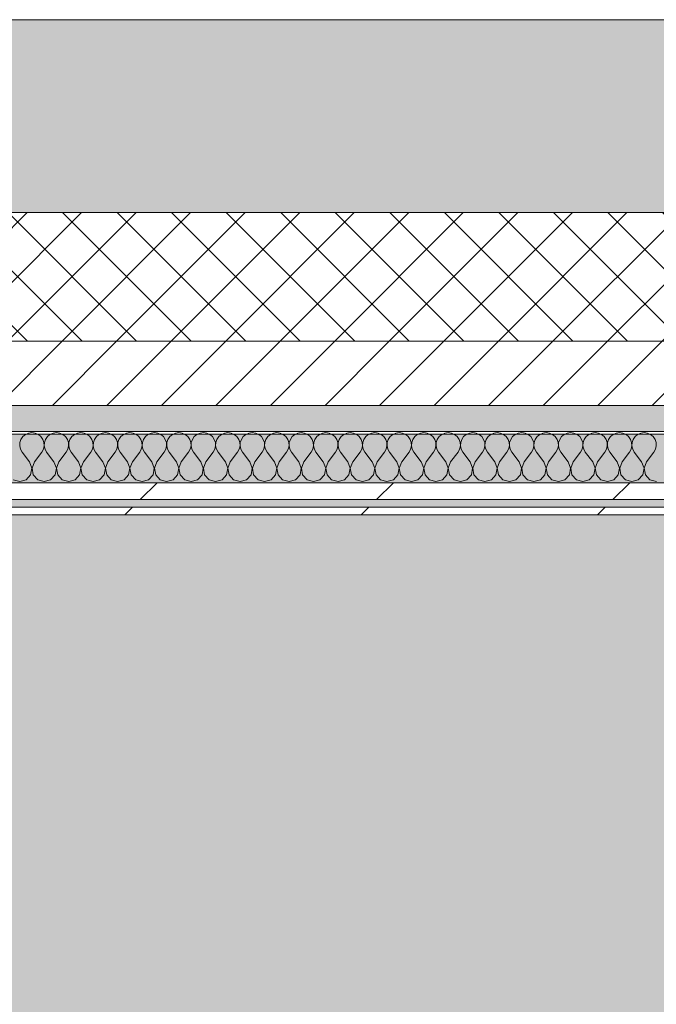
# Model space of a CAD drawing. Header units: millimetres. Extents: x -30280 to 19093, y -19247 to 4746.
# Tile 8 of 198: x -16714 to -16219, y -12784 to -12019. Entities that reach past the tile are written whole.
import ezdxf

# ---------------------------------------------------------------- set-up
doc = ezdxf.new("R2010")
doc.units = ezdxf.units.MM
doc.header["$MEASUREMENT"] = 0
doc.linetypes.add('Wipeout_Contour', pattern=[1000, 0, -1000])
for name, color, linetype in [('12_FAÇ_Façana', 7, 'Continuous'), ('Nuevo_08_E_Envans secs', 7, 'Continuous'), ('Nuevo_14_PAV_Soft Light Grey 0554', 7, 'Continuous')]:
    doc.layers.add(name, color=color, linetype=linetype)
for name, color, linetype, lineweight, true_color in [('12_FAÇ_Façana_Pluma_Nº__102', 7, 'Continuous', 5, 0xcccccc), ('12_FAÇ_Façana_Pluma_Nº__174', 7, 'Continuous', 13, 0xe4ad2c), ('12_FAÇ_Façana_Pluma_Nº__176', 7, 'Continuous', 15, 0x93a0c6), ('Nuevo_08_E_Envans secs_Pluma_Nº__102', 7, 'Continuous', 5, 0xcccccc), ('Nuevo_08_E_Envans secs_Pluma_Nº__171', 171, 'Continuous', 13, 0xaaaaff), ('Nuevo_08_E_Envans secs_Pluma_Nº__177', 7, 'Continuous', 15, 0xf7e046), ('Nuevo_14_PAV_Soft Light Grey 0554_Pluma_Nº__245', 7, 'Continuous', 13, 0xe8e8e8)]:
    doc.layers.add(name, color=color, linetype=linetype, lineweight=lineweight, true_color=true_color)
for name, color, linetype, lineweight in [('12_FAÇ_Façana_Pluma_Nº__2', 8, 'Continuous', 5), ('12_FAÇ_Façana_Pluma_Nº__7', 7, 'Continuous', 5), ('Nuevo_08_E_Envans secs_Pluma_Nº__1', 7, 'Continuous', 5)]:
    doc.layers.add(name, color=color, linetype=linetype, lineweight=lineweight)
pattern_1 = [(45, (0, 0), (-183.8478, 183.8478), [195, -65]), (45, (7e-14, 183.85), (-183.8478, 183.8478), [195, -65])]

# ---------------------------------------------------------------- blocks, each defined once
blk = doc.blocks.new('Forjado_7_1', base_point=(-18763.61, -16961.98))
at = {"layer": 'Nuevo_14_PAV_Soft Light Grey 0554_Pluma_Nº__245', "linetype": 'Continuous', "lineweight": 0, "true_color": 0xe8e8e8}
blk.add_hatch(color=254, dxfattribs=at).paths.add_polyline_path([(-18763.61, -16961.98), (-13077.37, -16961.98), (-13077.37, -12341.1), (-18763.61, -12341.1)])
at = {"layer": 'Nuevo_14_PAV_Soft Light Grey 0554_Pluma_Nº__245', "color": 254, "linetype": 'Continuous', "lineweight": 13, "true_color": 0xe8e8e8, "flags": 128}
blk.add_lwpolyline([(-18763.61, -16961.98), (-13077.37, -16961.98), (-13077.37, -12341.1), (-18763.61, -12341.1)], close=True, dxfattribs=at)
blk = doc.blocks.new('Muro_25_1', base_point=(-14286.11, -12338.98))
at = {"layer": '12_FAÇ_Façana_Pluma_Nº__102', "linetype": 'Continuous', "lineweight": 0, "true_color": 0xe5e5e5}
blk.add_hatch(color=254, dxfattribs=at).paths.add_polyline_path([(-14286.11, -12018.98), (-17641.11, -12018.98), (-17641.11, -12168.98), (-14286.11, -12168.98)])
at = {"layer": '12_FAÇ_Façana_Pluma_Nº__174', "linetype": 'Continuous', "lineweight": 13, "true_color": 0xe4ad2c}
h = blk.add_hatch(dxfattribs=at)
h.set_pattern_fill('SATE_Aislamiento_0001', color=42, style=0, pattern_type=2)
h.set_pattern_definition([(45, (0, 0), (-21.213203, 21.213203), []), (135, (0, 0), (21.213203, 21.213203), [])])
h.paths.add_polyline_path([(-17641.11, -12268.98), (-14286.11, -12268.98), (-14286.11, -12168.98), (-17641.11, -12168.98)])
at = {"layer": '12_FAÇ_Façana_Pluma_Nº__176', "linetype": 'Continuous', "lineweight": 0, "true_color": 0x495063}
blk.add_hatch(color=251, dxfattribs=at).paths.add_polyline_path([(-17641.11, -12338.98), (-14286.11, -12338.98), (-14286.11, -12318.98), (-17641.11, -12318.98)])
at = {"layer": '12_FAÇ_Façana_Pluma_Nº__2', "linetype": 'Continuous', "lineweight": 5}
h = blk.add_hatch(dxfattribs=at)
h.set_pattern_fill('Ceramic_0001', color=8, style=0, pattern_type=2)
h.set_pattern_definition([(45, (0, 0), (-21.213203, 21.213203), [])])
h.paths.add_polyline_path([(-17641.11, -12318.98), (-14286.11, -12318.98), (-14286.11, -12268.98), (-17641.11, -12268.98)])
at = {"layer": '12_FAÇ_Façana_Pluma_Nº__7', "color": 7, "linetype": 'Continuous', "lineweight": 5}
for p, q in [((-17641.11, -12168.98), (-14286.11, -12168.98)), ((-17641.11, -12268.98), (-14286.11, -12268.98)), ((-17641.11, -12318.98), (-14286.11, -12318.98))]:
    blk.add_line(p, q, dxfattribs=at)
at = {"layer": '12_FAÇ_Façana_Pluma_Nº__7', "color": 7, "linetype": 'Continuous', "lineweight": 5, "flags": 128}
for points in [[(-14286.11, -12018.98), (-17641.11, -12018.98)], [(-17641.11, -12338.98), (-14286.11, -12338.98)]]:
    blk.add_lwpolyline(points, dxfattribs=at)
blk = doc.blocks.new('*X421')
at = {"layer": 'Nuevo_08_E_Envans secs_Pluma_Nº__102', "color": 254, "linetype": 'Continuous', "lineweight": 5, "true_color": 0xcccccc}
for p, q in [((-16713.28, -12345.19), (-16714.12, -12347.68)), ((-16711.79, -12343.03), (-16713.28, -12345.19)), ((-16709.77, -12341.35), (-16711.79, -12343.03)), ((-16707.36, -12340.29), (-16709.77, -12341.35)), ((-16704.76, -12339.93), (-16707.36, -12340.29)), ((-16702.16, -12340.29), (-16704.76, -12339.93)), ((-16699.75, -12341.35), (-16702.16, -12340.29)), ((-16697.73, -12343.03), (-16699.75, -12341.35)), ((-16696.24, -12345.19), (-16697.73, -12343.03)), ((-16695.4, -12347.68), (-16696.24, -12345.19)), ((-16694.23, -12345.19), (-16695.07, -12347.68)), ((-16692.74, -12343.03), (-16694.23, -12345.19)), ((-16690.72, -12341.35), (-16692.74, -12343.03)), ((-16688.32, -12340.29), (-16690.72, -12341.35)), ((-16685.71, -12339.93), (-16688.32, -12340.29)), ((-16683.11, -12340.29), (-16685.71, -12339.93)), ((-16680.71, -12341.35), (-16683.11, -12340.29)), ((-16678.68, -12343.03), (-16680.71, -12341.35)), ((-16677.2, -12345.19), (-16678.68, -12343.03)), ((-16676.36, -12347.68), (-16677.2, -12345.19)), ((-16675.19, -12345.19), (-16676.02, -12347.68)), ((-16673.7, -12343.03), (-16675.19, -12345.19)), ((-16671.67, -12341.35), (-16673.7, -12343.03)), ((-16669.27, -12340.29), (-16671.67, -12341.35)), ((-16666.67, -12339.93), (-16669.27, -12340.29)), ((-16664.06, -12340.29), (-16666.67, -12339.93)), ((-16661.66, -12341.35), (-16664.06, -12340.29)), ((-16659.64, -12343.03), (-16661.66, -12341.35)), ((-16658.15, -12345.19), (-16659.64, -12343.03)), ((-16657.31, -12347.68), (-16658.15, -12345.19)), ((-16656.14, -12345.19), (-16656.98, -12347.68)), ((-16654.65, -12343.03), (-16656.14, -12345.19)), ((-16652.63, -12341.35), (-16654.65, -12343.03)), ((-16650.22, -12340.29), (-16652.63, -12341.35)), ((-16647.62, -12339.93), (-16650.22, -12340.29)), ((-16645.02, -12340.29), (-16647.62, -12339.93)), ((-16642.61, -12341.35), (-16645.02, -12340.29)), ((-16640.59, -12343.03), (-16642.61, -12341.35)), ((-16639.1, -12345.19), (-16640.59, -12343.03)), ((-16638.26, -12347.68), (-16639.1, -12345.19)), ((-16637.09, -12345.19), (-16637.93, -12347.68)), ((-16635.6, -12343.03), (-16637.09, -12345.19)), ((-16633.58, -12341.35), (-16635.6, -12343.03)), ((-16631.17, -12340.29), (-16633.58, -12341.35)), ((-16628.57, -12339.93), (-16631.17, -12340.29)), ((-16625.97, -12340.29), (-16628.57, -12339.93)), ((-16623.56, -12341.35), (-16625.97, -12340.29)), ((-16621.54, -12343.03), (-16623.56, -12341.35)), ((-16620.05, -12345.19), (-16621.54, -12343.03)), ((-16619.21, -12347.68), (-16620.05, -12345.19)), ((-16618.04, -12345.19), (-16618.88, -12347.68)), ((-16616.55, -12343.03), (-16618.04, -12345.19)), ((-16614.53, -12341.35), (-16616.55, -12343.03)), ((-16612.13, -12340.29), (-16614.53, -12341.35)), ((-16609.52, -12339.93), (-16612.13, -12340.29)), ((-16606.92, -12340.29), (-16609.52, -12339.93)), ((-16604.52, -12341.35), (-16606.92, -12340.29)), ((-16602.49, -12343.03), (-16604.52, -12341.35)), ((-16601.01, -12345.19), (-16602.49, -12343.03)), ((-16600.17, -12347.68), (-16601.01, -12345.19)), ((-16598.99, -12345.19), (-16599.83, -12347.68)), ((-16597.51, -12343.03), (-16598.99, -12345.19)), ((-16595.48, -12341.35), (-16597.51, -12343.03)), ((-16593.08, -12340.29), (-16595.48, -12341.35)), ((-16590.48, -12339.93), (-16593.08, -12340.29)), ((-16587.87, -12340.29), (-16590.48, -12339.93)), ((-16585.47, -12341.35), (-16587.87, -12340.29)), ((-16583.45, -12343.03), (-16585.47, -12341.35)), ((-16581.96, -12345.19), (-16583.45, -12343.03)), ((-16581.12, -12347.68), (-16581.96, -12345.19)), ((-16579.95, -12345.19), (-16580.79, -12347.68)), ((-16578.46, -12343.03), (-16579.95, -12345.19)), ((-16576.44, -12341.35), (-16578.46, -12343.03)), ((-16574.03, -12340.29), (-16576.44, -12341.35)), ((-16571.43, -12339.93), (-16574.03, -12340.29)), ((-16568.83, -12340.29), (-16571.43, -12339.93)), ((-16566.42, -12341.35), (-16568.83, -12340.29)), ((-16564.4, -12343.03), (-16566.42, -12341.35)), ((-16562.91, -12345.19), (-16564.4, -12343.03)), ((-16562.07, -12347.68), (-16562.91, -12345.19)), ((-16560.9, -12345.19), (-16561.74, -12347.68)), ((-16559.41, -12343.03), (-16560.9, -12345.19)), ((-16557.39, -12341.35), (-16559.41, -12343.03)), ((-16554.98, -12340.29), (-16557.39, -12341.35)), ((-16552.38, -12339.93), (-16554.98, -12340.29)), ((-16549.78, -12340.29), (-16552.38, -12339.93)), ((-16547.37, -12341.35), (-16549.78, -12340.29)), ((-16545.35, -12343.03), (-16547.37, -12341.35)), ((-16543.86, -12345.19), (-16545.35, -12343.03)), ((-16543.02, -12347.68), (-16543.86, -12345.19)), ((-16541.85, -12345.19), (-16542.69, -12347.68)), ((-16540.36, -12343.03), (-16541.85, -12345.19)), ((-16538.34, -12341.35), (-16540.36, -12343.03)), ((-16535.94, -12340.29), (-16538.34, -12341.35)), ((-16533.33, -12339.93), (-16535.94, -12340.29)), ((-16530.73, -12340.29), (-16533.33, -12339.93)), ((-16528.33, -12341.35), (-16530.73, -12340.29)), ((-16526.3, -12343.03), (-16528.33, -12341.35)), ((-16524.81, -12345.19), (-16526.3, -12343.03)), ((-16523.98, -12347.68), (-16524.81, -12345.19)), ((-16522.8, -12345.19), (-16523.64, -12347.68)), ((-16521.32, -12343.03), (-16522.8, -12345.19)), ((-16519.29, -12341.35), (-16521.32, -12343.03)), ((-16516.89, -12340.29), (-16519.29, -12341.35)), ((-16514.29, -12339.93), (-16516.89, -12340.29)), ((-16511.68, -12340.29), (-16514.29, -12339.93)), ((-16509.28, -12341.35), (-16511.68, -12340.29)), ((-16507.26, -12343.03), (-16509.28, -12341.35)), ((-16505.77, -12345.19), (-16507.26, -12343.03)), ((-16504.93, -12347.68), (-16505.77, -12345.19)), ((-16503.76, -12345.19), (-16504.6, -12347.68)), ((-16502.27, -12343.03), (-16503.76, -12345.19)), ((-16500.25, -12341.35), (-16502.27, -12343.03)), ((-16497.84, -12340.29), (-16500.25, -12341.35)), ((-16495.24, -12339.93), (-16497.84, -12340.29)), ((-16492.64, -12340.29), (-16495.24, -12339.93)), ((-16490.23, -12341.35), (-16492.64, -12340.29)), ((-16488.21, -12343.03), (-16490.23, -12341.35)), ((-16486.72, -12345.19), (-16488.21, -12343.03)), ((-16485.88, -12347.68), (-16486.72, -12345.19)), ((-16484.71, -12345.19), (-16485.55, -12347.68)), ((-16483.22, -12343.03), (-16484.71, -12345.19)), ((-16481.2, -12341.35), (-16483.22, -12343.03)), ((-16478.79, -12340.29), (-16481.2, -12341.35)), ((-16476.19, -12339.93), (-16478.79, -12340.29)), ((-16473.59, -12340.29), (-16476.19, -12339.93)), ((-16471.18, -12341.35), (-16473.59, -12340.29)), ((-16469.16, -12343.03), (-16471.18, -12341.35)), ((-16467.67, -12345.19), (-16469.16, -12343.03)), ((-16466.83, -12347.68), (-16467.67, -12345.19)), ((-16465.66, -12345.19), (-16466.5, -12347.68)), ((-16464.17, -12343.03), (-16465.66, -12345.19)), ((-16462.15, -12341.35), (-16464.17, -12343.03)), ((-16459.75, -12340.29), (-16462.15, -12341.35)), ((-16457.14, -12339.93), (-16459.75, -12340.29)), ((-16454.54, -12340.29), (-16457.14, -12339.93)), ((-16452.14, -12341.35), (-16454.54, -12340.29)), ((-16450.11, -12343.03), (-16452.14, -12341.35)), ((-16448.62, -12345.19), (-16450.11, -12343.03)), ((-16447.78, -12347.68), (-16448.62, -12345.19)), ((-16446.61, -12345.19), (-16447.45, -12347.68)), ((-16445.13, -12343.03), (-16446.61, -12345.19)), ((-16443.1, -12341.35), (-16445.13, -12343.03)), ((-16440.7, -12340.29), (-16443.1, -12341.35)), ((-16438.1, -12339.93), (-16440.7, -12340.29)), ((-16435.49, -12340.29), (-16438.1, -12339.93)), ((-16433.09, -12341.35), (-16435.49, -12340.29)), ((-16431.06, -12343.03), (-16433.09, -12341.35)), ((-16429.58, -12345.19), (-16431.06, -12343.03)), ((-16428.74, -12347.68), (-16429.58, -12345.19)), ((-16427.57, -12345.19), (-16428.41, -12347.68)), ((-16426.08, -12343.03), (-16427.57, -12345.19)), ((-16424.05, -12341.35), (-16426.08, -12343.03)), ((-16421.65, -12340.29), (-16424.05, -12341.35)), ((-16419.05, -12339.93), (-16421.65, -12340.29)), ((-16416.45, -12340.29), (-16419.05, -12339.93)), ((-16414.04, -12341.35), (-16416.45, -12340.29)), ((-16412.02, -12343.03), (-16414.04, -12341.35)), ((-16410.53, -12345.19), (-16412.02, -12343.03)), ((-16409.69, -12347.68), (-16410.53, -12345.19)), ((-16408.52, -12345.19), (-16409.36, -12347.68)), ((-16407.03, -12343.03), (-16408.52, -12345.19)), ((-16405.01, -12341.35), (-16407.03, -12343.03)), ((-16402.6, -12340.29), (-16405.01, -12341.35)), ((-16400, -12339.93), (-16402.6, -12340.29)), ((-16397.4, -12340.29), (-16400, -12339.93)), ((-16394.99, -12341.35), (-16397.4, -12340.29)), ((-16392.97, -12343.03), (-16394.99, -12341.35)), ((-16391.48, -12345.19), (-16392.97, -12343.03)), ((-16390.64, -12347.68), (-16391.48, -12345.19)), ((-16389.47, -12345.19), (-16390.31, -12347.68)), ((-16387.98, -12343.03), (-16389.47, -12345.19)), ((-16385.96, -12341.35), (-16387.98, -12343.03)), ((-16383.55, -12340.29), (-16385.96, -12341.35)), ((-16380.95, -12339.93), (-16383.55, -12340.29)), ((-16378.35, -12340.29), (-16380.95, -12339.93)), ((-16375.95, -12341.35), (-16378.35, -12340.29)), ((-16373.92, -12343.03), (-16375.95, -12341.35)), ((-16372.43, -12345.19), (-16373.92, -12343.03)), ((-16371.59, -12347.68), (-16372.43, -12345.19)), ((-16370.42, -12345.19), (-16371.26, -12347.68)), ((-16368.94, -12343.03), (-16370.42, -12345.19)), ((-16366.91, -12341.35), (-16368.94, -12343.03)), ((-16364.51, -12340.29), (-16366.91, -12341.35)), ((-16361.9, -12339.93), (-16364.51, -12340.29)), ((-16359.3, -12340.29), (-16361.9, -12339.93)), ((-16356.9, -12341.35), (-16359.3, -12340.29)), ((-16354.87, -12343.03), (-16356.9, -12341.35)), ((-16353.39, -12345.19), (-16354.87, -12343.03)), ((-16352.55, -12347.68), (-16353.39, -12345.19)), ((-16351.38, -12345.19), (-16352.22, -12347.68)), ((-16349.89, -12343.03), (-16351.38, -12345.19)), ((-16347.86, -12341.35), (-16349.89, -12343.03)), ((-16345.46, -12340.29), (-16347.86, -12341.35)), ((-16342.86, -12339.93), (-16345.46, -12340.29)), ((-16340.25, -12340.29), (-16342.86, -12339.93)), ((-16337.85, -12341.35), (-16340.25, -12340.29)), ((-16335.83, -12343.03), (-16337.85, -12341.35)), ((-16334.34, -12345.19), (-16335.83, -12343.03)), ((-16333.5, -12347.68), (-16334.34, -12345.19)), ((-16332.33, -12345.19), (-16333.17, -12347.68)), ((-16330.84, -12343.03), (-16332.33, -12345.19)), ((-16328.82, -12341.35), (-16330.84, -12343.03)), ((-16326.41, -12340.29), (-16328.82, -12341.35)), ((-16323.81, -12339.93), (-16326.41, -12340.29)), ((-16321.21, -12340.29), (-16323.81, -12339.93)), ((-16318.8, -12341.35), (-16321.21, -12340.29)), ((-16316.78, -12343.03), (-16318.8, -12341.35)), ((-16315.29, -12345.19), (-16316.78, -12343.03)), ((-16314.45, -12347.68), (-16315.29, -12345.19)), ((-16313.28, -12345.19), (-16314.12, -12347.68)), ((-16311.79, -12343.03), (-16313.28, -12345.19)), ((-16309.77, -12341.35), (-16311.79, -12343.03)), ((-16307.36, -12340.29), (-16309.77, -12341.35)), ((-16304.76, -12339.93), (-16307.36, -12340.29)), ((-16302.16, -12340.29), (-16304.76, -12339.93)), ((-16299.75, -12341.35), (-16302.16, -12340.29)), ((-16297.73, -12343.03), (-16299.75, -12341.35)), ((-16296.24, -12345.19), (-16297.73, -12343.03)), ((-16295.4, -12347.68), (-16296.24, -12345.19)), ((-16294.23, -12345.19), (-16295.07, -12347.68)), ((-16292.74, -12343.03), (-16294.23, -12345.19)), ((-16290.72, -12341.35), (-16292.74, -12343.03)), ((-16288.32, -12340.29), (-16290.72, -12341.35)), ((-16285.71, -12339.93), (-16288.32, -12340.29)), ((-16283.11, -12340.29), (-16285.71, -12339.93)), ((-16280.71, -12341.35), (-16283.11, -12340.29)), ((-16278.68, -12343.03), (-16280.71, -12341.35)), ((-16277.2, -12345.19), (-16278.68, -12343.03)), ((-16276.36, -12347.68), (-16277.2, -12345.19)), ((-16275.19, -12345.19), (-16276.02, -12347.68)), ((-16273.7, -12343.03), (-16275.19, -12345.19)), ((-16271.67, -12341.35), (-16273.7, -12343.03)), ((-16269.27, -12340.29), (-16271.67, -12341.35)), ((-16266.67, -12339.93), (-16269.27, -12340.29)), ((-16264.06, -12340.29), (-16266.67, -12339.93)), ((-16261.66, -12341.35), (-16264.06, -12340.29)), ((-16259.64, -12343.03), (-16261.66, -12341.35)), ((-16258.15, -12345.19), (-16259.64, -12343.03)), ((-16257.31, -12347.68), (-16258.15, -12345.19)), ((-16256.14, -12345.19), (-16256.98, -12347.68)), ((-16254.65, -12343.03), (-16256.14, -12345.19)), ((-16252.63, -12341.35), (-16254.65, -12343.03)), ((-16250.22, -12340.29), (-16252.63, -12341.35)), ((-16247.62, -12339.93), (-16250.22, -12340.29)), ((-16245.02, -12340.29), (-16247.62, -12339.93)), ((-16242.61, -12341.35), (-16245.02, -12340.29)), ((-16240.59, -12343.03), (-16242.61, -12341.35)), ((-16239.1, -12345.19), (-16240.59, -12343.03)), ((-16238.26, -12347.68), (-16239.1, -12345.19)), ((-16237.09, -12345.19), (-16237.93, -12347.68)), ((-16235.6, -12343.03), (-16237.09, -12345.19)), ((-16233.58, -12341.35), (-16235.6, -12343.03)), ((-16231.17, -12340.29), (-16233.58, -12341.35)), ((-16228.57, -12339.93), (-16231.17, -12340.29)), ((-16225.97, -12340.29), (-16228.57, -12339.93)), ((-16223.56, -12341.35), (-16225.97, -12340.29)), ((-16221.54, -12343.03), (-16223.56, -12341.35)), ((-16220.05, -12345.19), (-16221.54, -12343.03)), ((-16219.21, -12347.68), (-16220.05, -12345.19)), ((-16714.12, -12347.68), (-16714.25, -12350.31)), ((-16714.25, -12350.31), (-16713.65, -12352.87)), ((-16713.65, -12352.87), (-16712.38, -12355.17)), ((-16697.14, -12355.17), (-16695.87, -12352.87)), ((-16695.87, -12352.87), (-16695.28, -12350.31)), ((-16695.28, -12350.31), (-16695.4, -12347.68)), ((-16695.07, -12347.68), (-16695.2, -12350.31)), ((-16695.2, -12350.31), (-16694.6, -12352.87)), ((-16694.6, -12352.87), (-16693.33, -12355.17)), ((-16678.1, -12355.17), (-16676.82, -12352.87)), ((-16676.82, -12352.87), (-16676.23, -12350.31)), ((-16676.23, -12350.31), (-16676.36, -12347.68)), ((-16676.02, -12347.68), (-16676.15, -12350.31)), ((-16676.15, -12350.31), (-16675.56, -12352.87)), ((-16675.56, -12352.87), (-16674.29, -12355.17)), ((-16659.05, -12355.17), (-16657.78, -12352.87)), ((-16657.78, -12352.87), (-16657.18, -12350.31)), ((-16657.18, -12350.31), (-16657.31, -12347.68)), ((-16656.98, -12347.68), (-16657.1, -12350.31)), ((-16657.1, -12350.31), (-16656.51, -12352.87)), ((-16656.51, -12352.87), (-16655.24, -12355.17)), ((-16640, -12355.17), (-16638.73, -12352.87)), ((-16638.73, -12352.87), (-16638.13, -12350.31)), ((-16638.13, -12350.31), (-16638.26, -12347.68)), ((-16637.93, -12347.68), (-16638.06, -12350.31)), ((-16638.06, -12350.31), (-16637.46, -12352.87)), ((-16637.46, -12352.87), (-16636.19, -12355.17)), ((-16620.95, -12355.17), (-16619.68, -12352.87)), ((-16619.68, -12352.87), (-16619.09, -12350.31)), ((-16619.09, -12350.31), (-16619.21, -12347.68)), ((-16618.88, -12347.68), (-16619.01, -12350.31)), ((-16619.01, -12350.31), (-16618.41, -12352.87)), ((-16618.41, -12352.87), (-16617.14, -12355.17)), ((-16601.9, -12355.17), (-16600.63, -12352.87)), ((-16600.63, -12352.87), (-16600.04, -12350.31)), ((-16600.04, -12350.31), (-16600.17, -12347.68)), ((-16599.83, -12347.68), (-16599.96, -12350.31)), ((-16599.96, -12350.31), (-16599.37, -12352.87)), ((-16599.37, -12352.87), (-16598.1, -12355.17)), ((-16582.86, -12355.17), (-16581.59, -12352.87)), ((-16581.59, -12352.87), (-16580.99, -12350.31)), ((-16580.99, -12350.31), (-16581.12, -12347.68)), ((-16580.79, -12347.68), (-16580.91, -12350.31)), ((-16580.91, -12350.31), (-16580.32, -12352.87)), ((-16580.32, -12352.87), (-16579.05, -12355.17)), ((-16563.81, -12355.17), (-16562.54, -12352.87)), ((-16562.54, -12352.87), (-16561.94, -12350.31)), ((-16561.94, -12350.31), (-16562.07, -12347.68)), ((-16561.74, -12347.68), (-16561.87, -12350.31)), ((-16561.87, -12350.31), (-16561.27, -12352.87)), ((-16561.27, -12352.87), (-16560, -12355.17)), ((-16544.76, -12355.17), (-16543.49, -12352.87)), ((-16543.49, -12352.87), (-16542.9, -12350.31)), ((-16542.9, -12350.31), (-16543.02, -12347.68)), ((-16542.69, -12347.68), (-16542.82, -12350.31)), ((-16542.82, -12350.31), (-16542.22, -12352.87)), ((-16542.22, -12352.87), (-16540.95, -12355.17)), ((-16525.71, -12355.17), (-16524.44, -12352.87)), ((-16524.44, -12352.87), (-16523.85, -12350.31)), ((-16523.85, -12350.31), (-16523.98, -12347.68)), ((-16523.64, -12347.68), (-16523.77, -12350.31)), ((-16523.77, -12350.31), (-16523.18, -12352.87)), ((-16523.18, -12352.87), (-16521.9, -12355.17)), ((-16506.67, -12355.17), (-16505.4, -12352.87)), ((-16505.4, -12352.87), (-16504.8, -12350.31)), ((-16504.8, -12350.31), (-16504.93, -12347.68)), ((-16504.6, -12347.68), (-16504.72, -12350.31)), ((-16504.72, -12350.31), (-16504.13, -12352.87)), ((-16504.13, -12352.87), (-16502.86, -12355.17)), ((-16487.62, -12355.17), (-16486.35, -12352.87)), ((-16486.35, -12352.87), (-16485.75, -12350.31)), ((-16485.75, -12350.31), (-16485.88, -12347.68)), ((-16485.55, -12347.68), (-16485.68, -12350.31)), ((-16485.68, -12350.31), (-16485.08, -12352.87)), ((-16485.08, -12352.87), (-16483.81, -12355.17)), ((-16468.57, -12355.17), (-16467.3, -12352.87)), ((-16467.3, -12352.87), (-16466.71, -12350.31)), ((-16466.71, -12350.31), (-16466.83, -12347.68)), ((-16466.5, -12347.68), (-16466.63, -12350.31)), ((-16466.63, -12350.31), (-16466.03, -12352.87)), ((-16466.03, -12352.87), (-16464.76, -12355.17)), ((-16449.52, -12355.17), (-16448.25, -12352.87)), ((-16448.25, -12352.87), (-16447.66, -12350.31)), ((-16447.66, -12350.31), (-16447.78, -12347.68)), ((-16447.45, -12347.68), (-16447.58, -12350.31)), ((-16447.58, -12350.31), (-16446.99, -12352.87)), ((-16446.99, -12352.87), (-16445.71, -12355.17)), ((-16430.48, -12355.17), (-16429.2, -12352.87)), ((-16429.2, -12352.87), (-16428.61, -12350.31)), ((-16428.61, -12350.31), (-16428.74, -12347.68)), ((-16428.41, -12347.68), (-16428.53, -12350.31)), ((-16428.53, -12350.31), (-16427.94, -12352.87)), ((-16427.94, -12352.87), (-16426.67, -12355.17)), ((-16411.43, -12355.17), (-16410.16, -12352.87)), ((-16410.16, -12352.87), (-16409.56, -12350.31)), ((-16409.56, -12350.31), (-16409.69, -12347.68)), ((-16409.36, -12347.68), (-16409.49, -12350.31)), ((-16409.49, -12350.31), (-16408.89, -12352.87)), ((-16408.89, -12352.87), (-16407.62, -12355.17)), ((-16392.38, -12355.17), (-16391.11, -12352.87)), ((-16391.11, -12352.87), (-16390.51, -12350.31)), ((-16390.51, -12350.31), (-16390.64, -12347.68)), ((-16390.31, -12347.68), (-16390.44, -12350.31)), ((-16390.44, -12350.31), (-16389.84, -12352.87)), ((-16389.84, -12352.87), (-16388.57, -12355.17)), ((-16373.33, -12355.17), (-16372.06, -12352.87)), ((-16372.06, -12352.87), (-16371.47, -12350.31)), ((-16371.47, -12350.31), (-16371.59, -12347.68)), ((-16371.26, -12347.68), (-16371.39, -12350.31)), ((-16371.39, -12350.31), (-16370.8, -12352.87)), ((-16370.8, -12352.87), (-16369.52, -12355.17)), ((-16354.29, -12355.17), (-16353.01, -12352.87)), ((-16353.01, -12352.87), (-16352.42, -12350.31)), ((-16352.42, -12350.31), (-16352.55, -12347.68)), ((-16352.22, -12347.68), (-16352.34, -12350.31)), ((-16352.34, -12350.31), (-16351.75, -12352.87)), ((-16351.75, -12352.87), (-16350.48, -12355.17)), ((-16335.24, -12355.17), (-16333.97, -12352.87)), ((-16333.97, -12352.87), (-16333.37, -12350.31)), ((-16333.37, -12350.31), (-16333.5, -12347.68)), ((-16333.17, -12347.68), (-16333.29, -12350.31)), ((-16333.29, -12350.31), (-16332.7, -12352.87)), ((-16332.7, -12352.87), (-16331.43, -12355.17)), ((-16316.19, -12355.17), (-16314.92, -12352.87)), ((-16314.92, -12352.87), (-16314.32, -12350.31)), ((-16314.32, -12350.31), (-16314.45, -12347.68)), ((-16314.12, -12347.68), (-16314.25, -12350.31)), ((-16314.25, -12350.31), (-16313.65, -12352.87)), ((-16313.65, -12352.87), (-16312.38, -12355.17)), ((-16297.14, -12355.17), (-16295.87, -12352.87)), ((-16295.87, -12352.87), (-16295.28, -12350.31)), ((-16295.28, -12350.31), (-16295.4, -12347.68)), ((-16295.07, -12347.68), (-16295.2, -12350.31)), ((-16295.2, -12350.31), (-16294.6, -12352.87)), ((-16294.6, -12352.87), (-16293.33, -12355.17)), ((-16278.1, -12355.17), (-16276.82, -12352.87)), ((-16276.82, -12352.87), (-16276.23, -12350.31)), ((-16276.23, -12350.31), (-16276.36, -12347.68)), ((-16276.02, -12347.68), (-16276.15, -12350.31)), ((-16276.15, -12350.31), (-16275.56, -12352.87)), ((-16275.56, -12352.87), (-16274.29, -12355.17)), ((-16259.05, -12355.17), (-16257.78, -12352.87)), ((-16257.78, -12352.87), (-16257.18, -12350.31)), ((-16257.18, -12350.31), (-16257.31, -12347.68)), ((-16256.98, -12347.68), (-16257.1, -12350.31)), ((-16257.1, -12350.31), (-16256.51, -12352.87)), ((-16256.51, -12352.87), (-16255.24, -12355.17)), ((-16240, -12355.17), (-16238.73, -12352.87)), ((-16238.73, -12352.87), (-16238.13, -12350.31)), ((-16238.13, -12350.31), (-16238.26, -12347.68)), ((-16237.93, -12347.68), (-16238.06, -12350.31)), ((-16238.06, -12350.31), (-16237.46, -12352.87)), ((-16237.46, -12352.87), (-16236.19, -12355.17)), ((-16220.95, -12355.17), (-16219.68, -12352.87)), ((-16219.68, -12352.87), (-16219.09, -12350.31)), ((-16219.09, -12350.31), (-16219.21, -12347.68)), ((-16706.67, -12362.79), (-16712.38, -12355.17)), ((-16702.86, -12362.79), (-16697.14, -12355.17)), ((-16687.62, -12362.79), (-16693.33, -12355.17)), ((-16683.81, -12362.79), (-16678.1, -12355.17)), ((-16668.57, -12362.79), (-16674.29, -12355.17)), ((-16664.76, -12362.79), (-16659.05, -12355.17)), ((-16649.52, -12362.79), (-16655.24, -12355.17)), ((-16645.71, -12362.79), (-16640, -12355.17)), ((-16630.48, -12362.79), (-16636.19, -12355.17)), ((-16626.67, -12362.79), (-16620.95, -12355.17)), ((-16611.43, -12362.79), (-16617.14, -12355.17)), ((-16607.62, -12362.79), (-16601.9, -12355.17)), ((-16592.38, -12362.79), (-16598.1, -12355.17)), ((-16588.57, -12362.79), (-16582.86, -12355.17)), ((-16573.33, -12362.79), (-16579.05, -12355.17)), ((-16569.52, -12362.79), (-16563.81, -12355.17)), ((-16554.29, -12362.79), (-16560, -12355.17)), ((-16550.48, -12362.79), (-16544.76, -12355.17)), ((-16535.24, -12362.79), (-16540.95, -12355.17)), ((-16531.43, -12362.79), (-16525.71, -12355.17)), ((-16516.19, -12362.79), (-16521.9, -12355.17)), ((-16512.38, -12362.79), (-16506.67, -12355.17)), ((-16497.14, -12362.79), (-16502.86, -12355.17)), ((-16493.33, -12362.79), (-16487.62, -12355.17)), ((-16478.1, -12362.79), (-16483.81, -12355.17)), ((-16474.29, -12362.79), (-16468.57, -12355.17)), ((-16459.05, -12362.79), (-16464.76, -12355.17)), ((-16455.24, -12362.79), (-16449.52, -12355.17)), ((-16440, -12362.79), (-16445.71, -12355.17)), ((-16436.19, -12362.79), (-16430.48, -12355.17)), ((-16420.95, -12362.79), (-16426.67, -12355.17)), ((-16417.14, -12362.79), (-16411.43, -12355.17)), ((-16401.9, -12362.79), (-16407.62, -12355.17)), ((-16398.1, -12362.79), (-16392.38, -12355.17)), ((-16382.86, -12362.79), (-16388.57, -12355.17)), ((-16379.05, -12362.79), (-16373.33, -12355.17)), ((-16363.81, -12362.79), (-16369.52, -12355.17)), ((-16360, -12362.79), (-16354.29, -12355.17)), ((-16344.76, -12362.79), (-16350.48, -12355.17)), ((-16340.95, -12362.79), (-16335.24, -12355.17)), ((-16325.71, -12362.79), (-16331.43, -12355.17)), ((-16321.9, -12362.79), (-16316.19, -12355.17)), ((-16306.67, -12362.79), (-16312.38, -12355.17)), ((-16302.86, -12362.79), (-16297.14, -12355.17)), ((-16287.62, -12362.79), (-16293.33, -12355.17)), ((-16283.81, -12362.79), (-16278.1, -12355.17)), ((-16268.57, -12362.79), (-16274.29, -12355.17)), ((-16264.76, -12362.79), (-16259.05, -12355.17)), ((-16249.52, -12362.79), (-16255.24, -12355.17)), ((-16245.71, -12362.79), (-16240, -12355.17)), ((-16230.48, -12362.79), (-16236.19, -12355.17)), ((-16226.67, -12362.79), (-16220.95, -12355.17)), ((-16704.8, -12367.64), (-16706.67, -12362.79)), ((-16705.77, -12372.76), (-16704.8, -12367.64)), ((-16702.86, -12362.79), (-16704.72, -12367.64)), ((-16704.72, -12367.64), (-16703.76, -12372.76)), ((-16685.75, -12367.64), (-16687.62, -12362.79)), ((-16686.72, -12372.76), (-16685.75, -12367.64)), ((-16683.81, -12362.79), (-16685.68, -12367.64)), ((-16685.68, -12367.64), (-16684.71, -12372.76)), ((-16666.71, -12367.64), (-16668.57, -12362.79)), ((-16667.67, -12372.76), (-16666.71, -12367.64)), ((-16664.76, -12362.79), (-16666.63, -12367.64)), ((-16666.63, -12367.64), (-16665.66, -12372.76)), ((-16647.66, -12367.64), (-16649.52, -12362.79)), ((-16648.62, -12372.76), (-16647.66, -12367.64)), ((-16645.71, -12362.79), (-16647.58, -12367.64)), ((-16647.58, -12367.64), (-16646.61, -12372.76)), ((-16628.61, -12367.64), (-16630.48, -12362.79)), ((-16629.58, -12372.76), (-16628.61, -12367.64)), ((-16626.67, -12362.79), (-16628.53, -12367.64)), ((-16628.53, -12367.64), (-16627.57, -12372.76)), ((-16609.56, -12367.64), (-16611.43, -12362.79)), ((-16610.53, -12372.76), (-16609.56, -12367.64)), ((-16607.62, -12362.79), (-16609.49, -12367.64)), ((-16609.49, -12367.64), (-16608.52, -12372.76)), ((-16590.51, -12367.64), (-16592.38, -12362.79)), ((-16591.48, -12372.76), (-16590.51, -12367.64)), ((-16588.57, -12362.79), (-16590.44, -12367.64)), ((-16590.44, -12367.64), (-16589.47, -12372.76)), ((-16571.47, -12367.64), (-16573.33, -12362.79)), ((-16572.43, -12372.76), (-16571.47, -12367.64)), ((-16569.52, -12362.79), (-16571.39, -12367.64)), ((-16571.39, -12367.64), (-16570.42, -12372.76)), ((-16552.42, -12367.64), (-16554.29, -12362.79)), ((-16553.39, -12372.76), (-16552.42, -12367.64)), ((-16550.48, -12362.79), (-16552.34, -12367.64)), ((-16552.34, -12367.64), (-16551.38, -12372.76)), ((-16533.37, -12367.64), (-16535.24, -12362.79)), ((-16534.34, -12372.76), (-16533.37, -12367.64)), ((-16531.43, -12362.79), (-16533.29, -12367.64)), ((-16533.29, -12367.64), (-16532.33, -12372.76)), ((-16514.32, -12367.64), (-16516.19, -12362.79)), ((-16515.29, -12372.76), (-16514.32, -12367.64)), ((-16512.38, -12362.79), (-16514.25, -12367.64)), ((-16514.25, -12367.64), (-16513.28, -12372.76)), ((-16495.28, -12367.64), (-16497.14, -12362.79)), ((-16496.24, -12372.76), (-16495.28, -12367.64)), ((-16493.33, -12362.79), (-16495.2, -12367.64)), ((-16495.2, -12367.64), (-16494.23, -12372.76)), ((-16476.23, -12367.64), (-16478.1, -12362.79)), ((-16477.2, -12372.76), (-16476.23, -12367.64)), ((-16474.29, -12362.79), (-16476.15, -12367.64)), ((-16476.15, -12367.64), (-16475.19, -12372.76)), ((-16457.18, -12367.64), (-16459.05, -12362.79)), ((-16458.15, -12372.76), (-16457.18, -12367.64)), ((-16455.24, -12362.79), (-16457.1, -12367.64)), ((-16457.1, -12367.64), (-16456.14, -12372.76)), ((-16438.13, -12367.64), (-16440, -12362.79)), ((-16439.1, -12372.76), (-16438.13, -12367.64)), ((-16436.19, -12362.79), (-16438.06, -12367.64)), ((-16438.06, -12367.64), (-16437.09, -12372.76)), ((-16419.09, -12367.64), (-16420.95, -12362.79)), ((-16420.05, -12372.76), (-16419.09, -12367.64)), ((-16417.14, -12362.79), (-16419.01, -12367.64)), ((-16419.01, -12367.64), (-16418.04, -12372.76)), ((-16400.04, -12367.64), (-16401.9, -12362.79)), ((-16401.01, -12372.76), (-16400.04, -12367.64)), ((-16398.1, -12362.79), (-16399.96, -12367.64)), ((-16399.96, -12367.64), (-16398.99, -12372.76)), ((-16380.99, -12367.64), (-16382.86, -12362.79)), ((-16381.96, -12372.76), (-16380.99, -12367.64)), ((-16379.05, -12362.79), (-16380.91, -12367.64)), ((-16380.91, -12367.64), (-16379.95, -12372.76)), ((-16361.94, -12367.64), (-16363.81, -12362.79)), ((-16362.91, -12372.76), (-16361.94, -12367.64)), ((-16360, -12362.79), (-16361.87, -12367.64)), ((-16361.87, -12367.64), (-16360.9, -12372.76)), ((-16342.9, -12367.64), (-16344.76, -12362.79)), ((-16343.86, -12372.76), (-16342.9, -12367.64)), ((-16340.95, -12362.79), (-16342.82, -12367.64)), ((-16342.82, -12367.64), (-16341.85, -12372.76)), ((-16323.85, -12367.64), (-16325.71, -12362.79)), ((-16324.81, -12372.76), (-16323.85, -12367.64)), ((-16321.9, -12362.79), (-16323.77, -12367.64)), ((-16323.77, -12367.64), (-16322.8, -12372.76)), ((-16304.8, -12367.64), (-16306.67, -12362.79)), ((-16305.77, -12372.76), (-16304.8, -12367.64)), ((-16302.86, -12362.79), (-16304.72, -12367.64)), ((-16304.72, -12367.64), (-16303.76, -12372.76)), ((-16285.75, -12367.64), (-16287.62, -12362.79)), ((-16286.72, -12372.76), (-16285.75, -12367.64)), ((-16283.81, -12362.79), (-16285.68, -12367.64)), ((-16285.68, -12367.64), (-16284.71, -12372.76)), ((-16266.71, -12367.64), (-16268.57, -12362.79)), ((-16267.67, -12372.76), (-16266.71, -12367.64)), ((-16264.76, -12362.79), (-16266.63, -12367.64)), ((-16266.63, -12367.64), (-16265.66, -12372.76)), ((-16247.66, -12367.64), (-16249.52, -12362.79)), ((-16248.62, -12372.76), (-16247.66, -12367.64)), ((-16245.71, -12362.79), (-16247.58, -12367.64)), ((-16247.58, -12367.64), (-16246.61, -12372.76)), ((-16228.61, -12367.64), (-16230.48, -12362.79)), ((-16229.58, -12372.76), (-16228.61, -12367.64)), ((-16226.67, -12362.79), (-16228.53, -12367.64)), ((-16228.53, -12367.64), (-16227.57, -12372.76)), ((-16709.28, -12376.6), (-16705.77, -12372.76)), ((-16703.76, -12372.76), (-16700.25, -12376.6)), ((-16690.23, -12376.6), (-16686.72, -12372.76)), ((-16684.71, -12372.76), (-16681.2, -12376.6)), ((-16671.18, -12376.6), (-16667.67, -12372.76)), ((-16665.66, -12372.76), (-16662.15, -12376.6)), ((-16652.14, -12376.6), (-16648.62, -12372.76)), ((-16646.61, -12372.76), (-16643.1, -12376.6)), ((-16633.09, -12376.6), (-16629.58, -12372.76)), ((-16627.57, -12372.76), (-16624.05, -12376.6)), ((-16614.04, -12376.6), (-16610.53, -12372.76)), ((-16608.52, -12372.76), (-16605.01, -12376.6)), ((-16594.99, -12376.6), (-16591.48, -12372.76)), ((-16589.47, -12372.76), (-16585.96, -12376.6)), ((-16575.95, -12376.6), (-16572.43, -12372.76)), ((-16570.42, -12372.76), (-16566.91, -12376.6)), ((-16556.9, -12376.6), (-16553.39, -12372.76)), ((-16551.38, -12372.76), (-16547.86, -12376.6)), ((-16537.85, -12376.6), (-16534.34, -12372.76)), ((-16532.33, -12372.76), (-16528.82, -12376.6)), ((-16518.8, -12376.6), (-16515.29, -12372.76)), ((-16513.28, -12372.76), (-16509.77, -12376.6)), ((-16499.75, -12376.6), (-16496.24, -12372.76)), ((-16494.23, -12372.76), (-16490.72, -12376.6)), ((-16480.71, -12376.6), (-16477.2, -12372.76)), ((-16475.19, -12372.76), (-16471.67, -12376.6)), ((-16461.66, -12376.6), (-16458.15, -12372.76)), ((-16456.14, -12372.76), (-16452.63, -12376.6)), ((-16442.61, -12376.6), (-16439.1, -12372.76)), ((-16437.09, -12372.76), (-16433.58, -12376.6)), ((-16423.56, -12376.6), (-16420.05, -12372.76)), ((-16418.04, -12372.76), (-16414.53, -12376.6)), ((-16404.52, -12376.6), (-16401.01, -12372.76)), ((-16398.99, -12372.76), (-16395.48, -12376.6)), ((-16385.47, -12376.6), (-16381.96, -12372.76)), ((-16379.95, -12372.76), (-16376.44, -12376.6)), ((-16366.42, -12376.6), (-16362.91, -12372.76)), ((-16360.9, -12372.76), (-16357.39, -12376.6)), ((-16347.37, -12376.6), (-16343.86, -12372.76)), ((-16341.85, -12372.76), (-16338.34, -12376.6)), ((-16328.33, -12376.6), (-16324.81, -12372.76)), ((-16322.8, -12372.76), (-16319.29, -12376.6)), ((-16309.28, -12376.6), (-16305.77, -12372.76)), ((-16303.76, -12372.76), (-16300.25, -12376.6)), ((-16290.23, -12376.6), (-16286.72, -12372.76)), ((-16284.71, -12372.76), (-16281.2, -12376.6)), ((-16271.18, -12376.6), (-16267.67, -12372.76)), ((-16265.66, -12372.76), (-16262.15, -12376.6)), ((-16252.14, -12376.6), (-16248.62, -12372.76)), ((-16246.61, -12372.76), (-16243.1, -12376.6)), ((-16233.09, -12376.6), (-16229.58, -12372.76)), ((-16227.57, -12372.76), (-16224.05, -12376.6)), ((-16719.29, -12376.6), (-16714.29, -12378.02)), ((-16714.29, -12378.02), (-16709.28, -12376.6)), ((-16700.25, -12376.6), (-16695.24, -12378.02)), ((-16695.24, -12378.02), (-16690.23, -12376.6)), ((-16681.2, -12376.6), (-16676.19, -12378.02)), ((-16676.19, -12378.02), (-16671.18, -12376.6)), ((-16662.15, -12376.6), (-16657.14, -12378.02)), ((-16657.14, -12378.02), (-16652.14, -12376.6)), ((-16643.1, -12376.6), (-16638.1, -12378.02)), ((-16638.1, -12378.02), (-16633.09, -12376.6)), ((-16624.05, -12376.6), (-16619.05, -12378.02)), ((-16619.05, -12378.02), (-16614.04, -12376.6)), ((-16605.01, -12376.6), (-16600, -12378.02)), ((-16600, -12378.02), (-16594.99, -12376.6)), ((-16585.96, -12376.6), (-16580.95, -12378.02)), ((-16580.95, -12378.02), (-16575.95, -12376.6)), ((-16566.91, -12376.6), (-16561.9, -12378.02)), ((-16561.9, -12378.02), (-16556.9, -12376.6)), ((-16547.86, -12376.6), (-16542.86, -12378.02)), ((-16542.86, -12378.02), (-16537.85, -12376.6)), ((-16528.82, -12376.6), (-16523.81, -12378.02)), ((-16523.81, -12378.02), (-16518.8, -12376.6)), ((-16509.77, -12376.6), (-16504.76, -12378.02)), ((-16504.76, -12378.02), (-16499.75, -12376.6)), ((-16490.72, -12376.6), (-16485.71, -12378.02)), ((-16485.71, -12378.02), (-16480.71, -12376.6)), ((-16471.67, -12376.6), (-16466.67, -12378.02)), ((-16466.67, -12378.02), (-16461.66, -12376.6)), ((-16452.63, -12376.6), (-16447.62, -12378.02)), ((-16447.62, -12378.02), (-16442.61, -12376.6)), ((-16433.58, -12376.6), (-16428.57, -12378.02)), ((-16428.57, -12378.02), (-16423.56, -12376.6)), ((-16414.53, -12376.6), (-16409.52, -12378.02)), ((-16409.52, -12378.02), (-16404.52, -12376.6)), ((-16395.48, -12376.6), (-16390.48, -12378.02)), ((-16390.48, -12378.02), (-16385.47, -12376.6)), ((-16376.44, -12376.6), (-16371.43, -12378.02)), ((-16371.43, -12378.02), (-16366.42, -12376.6)), ((-16357.39, -12376.6), (-16352.38, -12378.02)), ((-16352.38, -12378.02), (-16347.37, -12376.6)), ((-16338.34, -12376.6), (-16333.33, -12378.02)), ((-16333.33, -12378.02), (-16328.33, -12376.6)), ((-16319.29, -12376.6), (-16314.29, -12378.02)), ((-16314.29, -12378.02), (-16309.28, -12376.6)), ((-16300.25, -12376.6), (-16295.24, -12378.02)), ((-16295.24, -12378.02), (-16290.23, -12376.6)), ((-16281.2, -12376.6), (-16276.19, -12378.02)), ((-16276.19, -12378.02), (-16271.18, -12376.6)), ((-16262.15, -12376.6), (-16257.14, -12378.02)), ((-16257.14, -12378.02), (-16252.14, -12376.6)), ((-16243.1, -12376.6), (-16238.1, -12378.02)), ((-16238.1, -12378.02), (-16233.09, -12376.6)), ((-16224.05, -12376.6), (-16219.05, -12378.02))]:
    blk.add_line(p, q, dxfattribs=at)
blk = doc.blocks.new('Muro_112_1', base_point=(-17641.11, -12338.98))
at = {"layer": 'Nuevo_08_E_Envans secs_Pluma_Nº__1', "color": 7, "linetype": 'Continuous', "lineweight": 5, "flags": 128}
blk.add_lwpolyline([(-14286.11, -12338.98), (-17641.11, -12338.98)], dxfattribs=at)
at = {"color": 254, "linetype": 'Wipeout_Contour', "lineweight": 0, "ltscale": 80924.457459}
blk.add_wipeout([(-17641.11, -12391.98), (-14286.11, -12391.98), (-14286.11, -12378.98), (-17641.11, -12378.98)], dxfattribs=at).dxf.layer = 'Nuevo_08_E_Envans secs'
at = {"color": 254, "linetype": 'Wipeout_Contour', "lineweight": 0, "ltscale": 80962.589816}
blk.add_wipeout([(-17641.11, -12403.98), (-14286.11, -12403.98), (-14286.11, -12397.98), (-17641.11, -12397.98)], dxfattribs=at).dxf.layer = 'Nuevo_08_E_Envans secs'
at = {"layer": 'Nuevo_08_E_Envans secs_Pluma_Nº__171', "linetype": 'Continuous', "lineweight": 13, "true_color": 0xaaaaff}
h = blk.add_hatch(dxfattribs=at)
h.set_pattern_fill('Panellat_HPL_0001', color=161, style=0, pattern_type=2)
h.set_pattern_definition(pattern_1)
h.paths.add_polyline_path([(-17641.11, -12403.98), (-14286.11, -12403.98), (-14286.11, -12397.98), (-17641.11, -12397.98)])
at = {"layer": 'Nuevo_08_E_Envans secs_Pluma_Nº__177', "linetype": 'Continuous', "lineweight": 15, "true_color": 0xf7e046}
h = blk.add_hatch(dxfattribs=at)
h.set_pattern_fill('Panellat_HPL_0001', color=53, style=0, pattern_type=2)
h.set_pattern_definition(pattern_1)
h.paths.add_polyline_path([(-17641.11, -12391.98), (-14286.11, -12391.98), (-14286.11, -12378.98), (-17641.11, -12378.98)])
at = {"layer": 'Nuevo_08_E_Envans secs_Pluma_Nº__1', "color": 7, "linetype": 'Continuous', "lineweight": 5}
for p, q in [((-17641.11, -12378.98), (-14286.11, -12378.98)), ((-17641.11, -12391.98), (-14286.11, -12391.98)), ((-17641.11, -12397.98), (-14286.11, -12397.98))]:
    blk.add_line(p, q, dxfattribs=at)
at = {"layer": 'Nuevo_08_E_Envans secs_Pluma_Nº__1', "color": 7, "linetype": 'Continuous', "lineweight": 5, "flags": 128}
blk.add_lwpolyline([(-17641.11, -12403.98), (-14286.11, -12403.98)], dxfattribs=at)
at = {"layer": 'Nuevo_08_E_Envans secs', "color": 7, "lineweight": 20}
blk.add_blockref('*X421', (0, 0), dxfattribs=at)

msp = doc.modelspace()

# ---------------------------------------------------------------- block references
at = {"layer": '12_FAÇ_Façana', "color": 7, "lineweight": 20}
msp.add_blockref('Muro_25_1', (-14286.11, -12338.98), dxfattribs=at)
at = {"layer": 'Nuevo_14_PAV_Soft Light Grey 0554', "color": 254, "linetype": 'Continuous', "lineweight": 13, "true_color": 0xe8e8e8}
msp.add_blockref('Forjado_7_1', (-18763.61, -16961.98), dxfattribs=at)

# ---------------------------------------------------------------- next in the draw order: block references
at = {"layer": 'Nuevo_08_E_Envans secs', "color": 7, "lineweight": 20}
msp.add_blockref('Muro_112_1', (-17641.11, -12338.98), dxfattribs=at)

doc.saveas('drawing.dxf')
